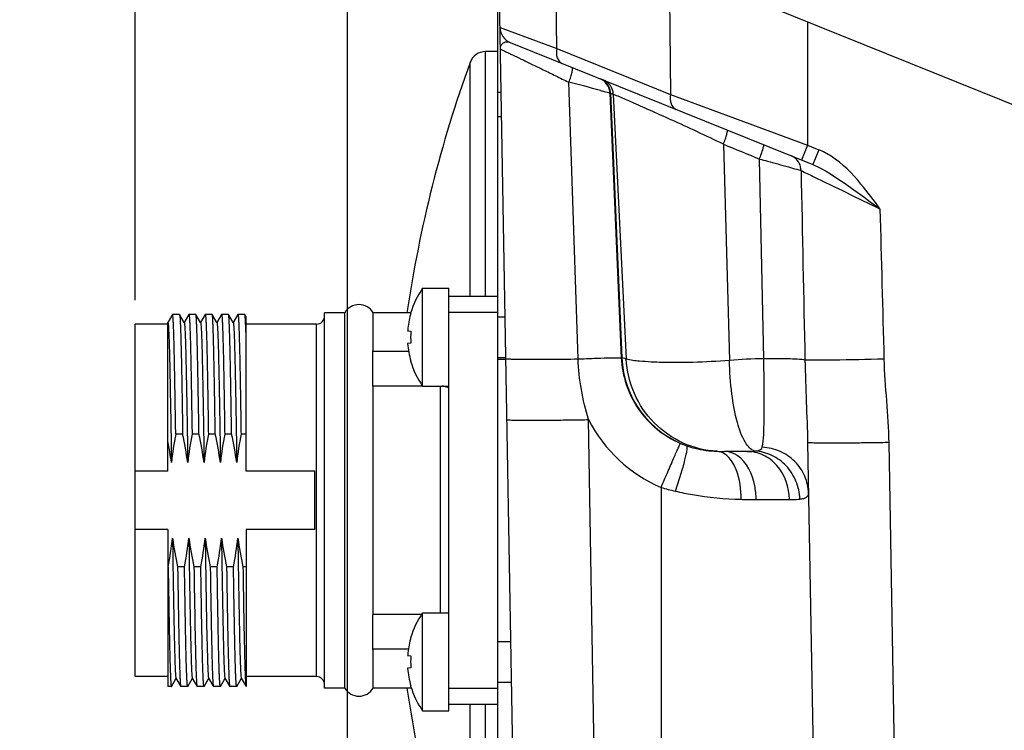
# Model space of a CAD drawing. Header units: millimetres. Extents: x 0 to 420, y 0 to 297.
# Tile 33 of 66: x 161 to 173, y 218 to 227. Entities that reach past the tile are written whole.
import ezdxf

# ---------------------------------------------------------------- set-up
doc = ezdxf.new("R2010")
doc.units = ezdxf.units.MM
doc.header["$LTSCALE"] = 23.1
doc.layers.get('0').update_dxf_attribs({"linetype": 'CONTINUOUS'})
doc.layers.add('COMPONENTS', color=7, linetype='CONTINUOUS')
doc.layers.add('DIMENSION', color=7, linetype='CONTINUOUS')
doc.styles.get("Standard").update_dxf_attribs({"font": 'arial.ttf'})
doc.dimstyles.new('DIMSTYLE_5', dxfattribs={"dimtxt": 3, "dimasz": 3, "dimexe": 0.18, "dimexo": 0.0625, "dimgap": 0.09, "dimtad": 1, "dimlfac": 5, "dimdsep": 46, "dimtxsty": 'STANDARD', "dimblk": '_FILLED', "dimblk1": '_FILLED', "dimblk2": '_FILLED', "dimcen": 0.09, "dimadec": 0, "dimazin": 0, "dimtp": 0.5, "dimtm": 0.5, "dimtfac": 1, "dimtofl": 0, "dimtmove": 0, "dimatfit": 3, "dimldrblk": '_FILLED', "dimfxl": 1, "dimtolj": 1, "dimarcsym": 0})
doc.dimstyles.new('DIMSTYLE_8', dxfattribs={"dimtxt": 3, "dimasz": 3, "dimexe": 0.18, "dimexo": 0.0625, "dimgap": 0.09, "dimtad": 1, "dimdec": 3, "dimlfac": 5, "dimdsep": 46, "dimtxsty": 'STANDARD', "dimblk": '_FILLED', "dimblk1": '_FILLED', "dimblk2": '_FILLED', "dimcen": 0.09, "dimadec": 0, "dimazin": 0, "dimtp": 0.2, "dimtm": 0.2, "dimtfac": 1, "dimtdec": 3, "dimtofl": 0, "dimtmove": 0, "dimatfit": 3, "dimldrblk": '_FILLED', "dimfxl": 1, "dimtolj": 1, "dimarcsym": 0})

# ---------------------------------------------------------------- blocks, each defined once
blk = doc.blocks.new('_FILLED')
at = {"color": 0, "linetype": 'BYBLOCK'}
blk.add_solid([(0, 0), (-1, 0.2), (-1, -0.2)], dxfattribs=at)
blk = doc.blocks.new('*D10')
at = {"layer": 'DIMENSION', "color": 2, "linetype": 'CONTINUOUS'}
for p, q in [((136.46, 209.441), (136.46, 251.302)), ((165.32, 236.948), (165.32, 251.302)), ((136.46, 249.302), (150.89, 249.302)), ((165.32, 249.302), (150.89, 249.302)), ((165.32, 215.393), (165.32, 235.639))]:
    blk.add_line(p, q, dxfattribs=at)
at = {"layer": 'DIMENSION', "color": 2, "linetype": 'CONTINUOUS', "xscale": 3, "yscale": 3, "zscale": 3, "rotation": 180}
blk.add_blockref('_FILLED', (136.46, 249.302), dxfattribs=at)
at = {"layer": 'DIMENSION', "color": 2, "linetype": 'CONTINUOUS', "xscale": 3, "yscale": 3, "zscale": 3}
blk.add_blockref('_FILLED', (165.32, 249.302), dxfattribs=at)
at = {"layer": 'DIMENSION', "color": 2, "linetype": 'CONTINUOUS', "insert": (150.89, 253.052), "char_height": 3, "width": 10.48327, "attachment_point": 2, "line_spacing_factor": 0.9}
blk.add_mtext('144.3', dxfattribs=at)
blk = doc.blocks.new('*D15')
at = {"layer": 'DIMENSION', "color": 2, "linetype": 'CONTINUOUS'}
for p, q in [((162.72, 223.499), (162.72, 241.302)), ((167.16, 225.348), (167.16, 241.302)), ((162.72, 239.302), (151.005, 239.302)), ((151.005, 239.302), (164.94, 239.302)), ((173.16, 239.302), (164.94, 239.302)), ((167.16, 239.302), (173.16, 239.302))]:
    blk.add_line(p, q, dxfattribs=at)
at = {"layer": 'DIMENSION', "color": 2, "linetype": 'CONTINUOUS', "xscale": 3, "yscale": 3, "zscale": 3}
blk.add_blockref('_FILLED', (162.72, 239.302), dxfattribs=at)
at = {"layer": 'DIMENSION', "color": 2, "linetype": 'CONTINUOUS', "xscale": 3, "yscale": 3, "zscale": 3, "rotation": 180}
blk.add_blockref('_FILLED', (167.16, 239.302), dxfattribs=at)
at = {"layer": 'DIMENSION', "color": 2, "linetype": 'CONTINUOUS', "insert": (159.157, 243.052), "char_height": 3, "width": 8.15242, "attachment_point": 3, "line_spacing_factor": 0.9}
blk.add_mtext('22.2', dxfattribs=at)

msp = doc.modelspace()

# ---------------------------------------------------------------- linework, layer by layer
at = {"layer": 'COMPONENTS', "color": 7, "linetype": 'CONTINUOUS'}
for p, q in [((167.40392, 214.4934), (167.16042, 228.4434)), ((167.16042, 228.4434), (202.16042, 214.30248)), ((167.31349, 226.6559), (171.02068, 225.1581)), ((167.16042, 226.5434), (167.01006, 226.5434)), ((167.16042, 215.5434), (167.16042, 226.5434)), ((167.20755, 225.7434), (167.16042, 225.7434)), ((166.24042, 222.4434), (166.24042, 223.6434)), ((166.24042, 223.6434), (166.56042, 223.6434)), ((166.56042, 218.4634), (166.56042, 223.6434)), ((167.16042, 223.5434), (166.56042, 223.5434)), ((165.04042, 218.7434), (165.04042, 223.3434)), ((165.28721, 223.3434), (165.04042, 223.3434)), ((165.28721, 218.7434), (165.28721, 223.3434)), ((165.63362, 222.86783), (165.63362, 223.3434)), ((165.76042, 223.3434), (165.63362, 223.3434)), ((166.09353, 223.33768), (166.09592, 223.33667)), ((167.16042, 223.34774), (166.56042, 223.34774)), ((163.17738, 223.32273), (163.12042, 223.2241)), ((163.12122, 223.2227), (163.12042, 223.2241)), ((163.12042, 221.40215), (163.12042, 223.22408)), ((163.17815, 223.3234), (163.17738, 223.32273)), ((163.26268, 223.3234), (163.17815, 223.3234)), ((163.26268, 223.3234), (163.26345, 223.32273)), ((163.32122, 223.2227), (163.26345, 223.32273)), ((163.37738, 223.32273), (163.32042, 223.2241)), ((163.37738, 223.32273), (163.37815, 223.3234)), ((163.46268, 223.3234), (163.37815, 223.3234)), ((163.46345, 223.32273), (163.46268, 223.3234)), ((163.52122, 223.2227), (163.46345, 223.32273)), ((163.57738, 223.32273), (163.52042, 223.2241)), ((163.57738, 223.32273), (163.57815, 223.3234)), ((163.66268, 223.3234), (163.57815, 223.3234)), ((163.66345, 223.32273), (163.66268, 223.3234)), ((163.72122, 223.2227), (163.66345, 223.32273)), ((163.77738, 223.32273), (163.72042, 223.2241)), ((163.77738, 223.32273), (163.77815, 223.3234)), ((163.86268, 223.3234), (163.77815, 223.3234)), ((163.86345, 223.32273), (163.86269, 223.3234)), ((163.92122, 223.2227), (163.86345, 223.32273)), ((163.97738, 223.32273), (163.92042, 223.2241)), ((163.97738, 223.32273), (163.97816, 223.3234)), ((164.06268, 223.3234), (163.97815, 223.3234)), ((164.08042, 223.29336), (164.06345, 223.32273)), ((164.08042, 221.40215), (164.08042, 223.29334)), ((167.16042, 223.2934), (167.25031, 223.2934)), ((162.72042, 218.8834), (162.72042, 223.2034)), ((163.12042, 223.2034), (162.72042, 223.2034)), ((164.94042, 223.2034), (164.08042, 223.2034)), ((166.05705, 223.12083), (166.09592, 223.11672)), ((165.63042, 222.44172), (165.63042, 222.87626)), ((166.06897, 222.86783), (165.63362, 222.86783)), ((166.09592, 222.97008), (166.05705, 222.96597)), ((166.09592, 222.75013), (166.09353, 222.74912)), ((167.16042, 222.7934), (167.25904, 222.7934)), ((165.63362, 219.64288), (165.63362, 222.44392)), ((166.24042, 222.44392), (165.63362, 222.44392)), ((166.24042, 222.4434), (166.56042, 222.4434)), ((163.30107, 221.85673), (163.21654, 221.85673)), ((163.50107, 221.85673), (163.41654, 221.85673)), ((163.70107, 221.85673), (163.61654, 221.85673)), ((163.90107, 221.85673), (163.81654, 221.85673)), ((164.08042, 221.85673), (164.01654, 221.85673)), ((170.95605, 221.75165), (171.15356, 210.43642)), ((170.21222, 221.6434), (169.93878, 221.6434)), ((163.12042, 221.40215), (162.72042, 221.40215)), ((164.92042, 221.40215), (164.08042, 221.40215)), ((164.92042, 220.68465), (164.92042, 221.40215)), ((163.12042, 220.68465), (162.72042, 220.68465)), ((163.12042, 220.68465), (163.12042, 218.7634)), ((164.08042, 220.68465), (164.08042, 218.76341)), ((164.92042, 220.68465), (164.08042, 220.68465)), ((163.12429, 220.23007), (163.12042, 220.23007)), ((163.32429, 220.23007), (163.23976, 220.23007)), ((163.52429, 220.23007), (163.43976, 220.23007)), ((163.43976, 220.23007), (163.44081, 220.16073)), ((163.72429, 220.23007), (163.63976, 220.23007)), ((163.92429, 220.23007), (163.83976, 220.23007)), ((164.08042, 220.23007), (164.03976, 220.23007)), ((163.44081, 220.16073), (163.44234, 220.06074)), ((163.44234, 220.06074), (163.4439, 219.9608)), ((163.4439, 219.9608), (163.44558, 219.85657)), ((163.44558, 219.85657), (163.44576, 219.84538)), ((163.44576, 219.84538), (163.44724, 219.75672)), ((163.44724, 219.75672), (163.44726, 219.75537)), ((163.44726, 219.75537), (163.44876, 219.66816)), ((163.44876, 219.66816), (163.44897, 219.65664)), ((165.63042, 219.21054), (165.63042, 219.64508)), ((166.22669, 219.64288), (165.63362, 219.64288)), ((166.24042, 218.4634), (166.24042, 219.6634)), ((166.24042, 219.6634), (166.56042, 219.6634)), ((166.09353, 219.35768), (166.09592, 219.35667)), ((167.16042, 219.3134), (167.31978, 219.3134)), ((165.63362, 218.7434), (165.63362, 219.21897)), ((166.06577, 219.21897), (165.63362, 219.21897)), ((166.05705, 219.14083), (166.09592, 219.13672)), ((163.12042, 218.8834), (162.72042, 218.8834)), ((164.94042, 218.8834), (164.08042, 218.8834)), ((166.09592, 218.99008), (166.05705, 218.98597)), ((163.16268, 218.7634), (163.12042, 218.7634)), ((163.16268, 218.7634), (163.16345, 218.76407)), ((163.16345, 218.76407), (163.22042, 218.8627)), ((163.21961, 218.8641), (163.27738, 218.76407)), ((163.27738, 218.76407), (163.27815, 218.7634)), ((163.36268, 218.7634), (163.27815, 218.7634)), ((163.36345, 218.76407), (163.36268, 218.7634)), ((163.36345, 218.76407), (163.42042, 218.8627)), ((163.41961, 218.8641), (163.47738, 218.76407)), ((163.47738, 218.76407), (163.47815, 218.7634)), ((163.56268, 218.7634), (163.47815, 218.7634)), ((163.56345, 218.76407), (163.56269, 218.7634)), ((163.56345, 218.76407), (163.62042, 218.8627)), ((163.61961, 218.8641), (163.67738, 218.76407)), ((163.76268, 218.7634), (163.67815, 218.7634)), ((163.76345, 218.76407), (163.76268, 218.7634)), ((163.76345, 218.76407), (163.82042, 218.8627)), ((163.81961, 218.8641), (163.87738, 218.76407)), ((163.87738, 218.76407), (163.87815, 218.7634)), ((163.96268, 218.7634), (163.87815, 218.7634)), ((163.96345, 218.76407), (163.96268, 218.7634)), ((163.96345, 218.76407), (164.02042, 218.8627)), ((164.01961, 218.8641), (164.07738, 218.76407)), ((164.07738, 218.76407), (164.07815, 218.7634)), ((164.08042, 218.7634), (164.07815, 218.7634)), ((166.09592, 218.77013), (166.09353, 218.76912)), ((167.16042, 218.8134), (167.32851, 218.8134)), ((165.28721, 218.7434), (165.04042, 218.7434)), ((166.1015, 218.7434), (165.63362, 218.7434)), ((167.16042, 218.73906), (166.56042, 218.73906)), ((167.16042, 218.5434), (166.56042, 218.5434)), ((166.24042, 218.4634), (166.56042, 218.4634))]:
    msp.add_line(p, q, dxfattribs=at)
at = {"layer": 'COMPONENTS', "color": 9, "linetype": 'CONTINUOUS'}
for p, q in [((167.88296, 226.58062), (167.86336, 228.15939)), ((169.25747, 227.59613), (169.27704, 226.01738)), ((167.18844, 226.83785), (167.88296, 226.58062)), ((170.95453, 226.91048), (170.9548, 225.39636)), ((167.01006, 223.5434), (167.01006, 226.5434)), ((167.88296, 226.58062), (169.27704, 226.01738)), ((166.82199, 223.5434), (166.822, 226.41147)), ((168.1449, 222.77718), (168.03163, 226.16853)), ((168.53433, 226.03625), (168.67387, 222.79037)), ((168.53433, 226.03625), (168.54207, 226.03312)), ((168.54207, 226.03312), (168.67987, 222.79035)), ((168.57613, 226.02074), (168.73335, 222.7773)), ((169.27704, 226.01738), (170.9548, 225.39636)), ((169.92395, 225.40971), (169.99846, 222.75922)), ((170.95472, 225.3964), (170.88121, 225.21445)), ((170.9548, 225.39636), (171.0942, 225.34004)), ((171.0942, 225.34004), (171.02069, 225.15809)), ((170.41859, 222.77871), (170.36597, 225.22712)), ((164.94042, 218.8834), (164.94042, 223.2034)), ((168.67987, 222.79035), (168.67387, 222.79037)), ((166.46042, 219.6634), (166.46042, 222.44392)), ((168.41086, 214.08682), (168.27216, 222.03327)), ((171.94885, 221.75155), (172.12193, 211.83556)), ((169.16032, 221.20223), (169.1604, 212.0498)), ((170.32536, 221.05387), (170.7346, 221.05387)), ((166.822, 215.67533), (166.82199, 218.5434)), ((167.01006, 215.5434), (167.01006, 218.5434))]:
    msp.add_line(p, q, dxfattribs=at)
at = {"layer": 'COMPONENTS', "color": 2, "linetype": 'CONTINUOUS'}
for p, q in [((167.20231, 226.0434), (167.16042, 226.0434)), ((167.16042, 222.7734), (167.25939, 222.7734))]:
    msp.add_line(p, q, dxfattribs=at)
at = {"layer": 'COMPONENTS', "color": 7, "linetype": 'CONTINUOUS'}
for centre, radius, start, end in [((167.38841, 226.84134), 0.2, 181, 247.999986), ((167.01006, 226.3434), 0.2, 90, 160.102563), ((181.6532, 221.0434), 15.77278, 160.102563, 171.622477), ((167.09766, 223.0434), 1.04636, 145.011193, 163.61464), ((165.46042, 223.2434), 0.2, 30, 150), ((167.10454, 223.04366), 1.05032, 163.800973, 164.663008), ((164.94042, 223.3034), 0.1, 270, 360), ((167.10755, 223.04307), 1.05338, 164.67527, 175.275866), ((167.10576, 223.04341), 1.05156, 175.286342, 175.777542), ((167.22216, 223.0434), 1.12862, 176.275191, 183.724809), ((165.34863, 222.76425), 0.30323, 19.973654, 21.67712), ((167.10811, 223.04385), 1.05394, 184.237542, 196.181546), ((167.09766, 223.0434), 1.04636, 196.38536, 214.988807), ((165.60038, 222.48899), 0.056, 302.437854, 306.414103), ((167.43044, 221.03896), 4.29251, 169.01749, 173.731948), ((158.92687, 220.89328), 4.47905, 7.883445, 12.421422), ((167.63044, 221.03896), 4.29251, 169.01749, 173.731948), ((159.12687, 220.89328), 4.47905, 7.883445, 12.421422), ((167.83044, 221.03896), 4.29251, 169.01749, 173.731948), ((159.32687, 220.89328), 4.47905, 7.883445, 12.421422), ((168.03044, 221.03896), 4.29251, 169.01749, 173.731948), ((159.52687, 220.89328), 4.47905, 7.883445, 12.421422), ((168.23044, 221.03896), 4.29251, 169.01749, 173.731948), ((158.83535, 220.9109), 4.36918, 7.849719, 11.26058), ((158.9104, 221.04784), 4.29251, 349.01749, 353.731948), ((167.61397, 221.19352), 4.47905, 187.883445, 192.421422), ((159.1104, 221.04784), 4.29251, 349.01749, 353.731948), ((167.81397, 221.19352), 4.47905, 187.883445, 192.421422), ((159.3104, 221.04784), 4.29251, 349.01749, 353.731948), ((168.01397, 221.19352), 4.47905, 187.883445, 192.421422), ((159.5104, 221.04784), 4.29251, 349.01749, 353.731948), ((168.21397, 221.19352), 4.47905, 187.883445, 192.421422), ((159.7104, 221.04784), 4.29251, 349.01749, 353.731948), ((168.41397, 221.19352), 4.47905, 187.883445, 192.421422), ((165.60038, 219.59781), 0.056, 53.585897, 57.562146), ((167.09766, 219.0634), 1.04636, 145.011193, 163.61464), ((167.10454, 219.06366), 1.05032, 163.800973, 164.663008), ((167.10755, 219.06307), 1.05338, 164.67527, 175.275866), ((165.34863, 219.32255), 0.30323, 338.32288, 340.026346), ((167.10576, 219.06341), 1.05156, 175.286342, 175.777542), ((167.22216, 219.0634), 1.12862, 176.275191, 183.724809), ((164.94042, 218.7834), 0.1, 0, 90), ((167.10811, 219.06385), 1.05394, 184.237542, 196.181546), ((167.09766, 219.0634), 1.04636, 196.38536, 214.988807), ((165.46042, 218.8434), 0.2, 210, 330), ((181.6532, 221.0434), 15.77278, 188.385017, 199.897437)]:
    msp.add_arc(centre, radius, start, end, dxfattribs=at)
at = {"layer": 'COMPONENTS', "color": 9, "linetype": 'CONTINUOUS'}
for centre, radius, start, end in [((148.52221, 150.46682), 78.17523, 75.2554382, 75.5485097), ((168.33312, 226.02765), 0.2014, 2.446183, 16.892741), ((168.3409, 226.02455), 0.20135, 2.441442, 16.891377), ((168.73838, 226.52017), 0.52512, 248.047354, 252.002648), ((150.53063, 184.78187), 45.01913, 64.482955, 65.379683), ((190.45089, 274.47597), 53.18696, 247.297928, 247.81312), ((170.6895, 225.0964), 0.18126, 60.124003, 67.980907), ((170.6722, 225.08535), 0.20257, 359.966062, 7.26217), ((169.87831, 222.84223), 1.19966, 182.478428, 250.450723), ((170.50452, 216.38595), 6.39333, 90.770079, 94.539994), ((169.8735, 222.85457), 1.79968, 207.152412, 246.654159), ((169.85514, 222.80358), 1.15551, 246.703324, 250.892034), ((170.13192, 224.57315), 3.50816, 253.92162, 256.893742)]:
    msp.add_arc(centre, radius, start, end, dxfattribs=at)
at = {"layer": 'COMPONENTS', "color": 7, "linetype": 'CONTINUOUS'}
msp.add_ellipse((165.76042, 221.0434), major_axis=(6.9, 0), ratio=0.33333333, start_param=7.80559028, end_param=7.85398163, dxfattribs=at)
at = {"layer": 'COMPONENTS', "color": 9, "linetype": 'CONTINUOUS'}
for points, knots in [([(167.19306, 226.57313), (167.19296, 226.57884), (167.19384, 226.59943), (167.20118, 226.62), (167.21007, 226.63197)], [0, 0, 0, 0, 0.27707811, 1, 1, 1, 1]), ([(167.24131, 226.65673), (167.24643, 226.65897), (167.26983, 226.66646), (167.29602, 226.66296), (167.3135, 226.6559)], [0, 0, 0, 0, 0.22857005, 1, 1, 1, 1]), ([(167.19306, 226.57313), (167.19304, 226.57467), (167.20239, 226.5673), (167.21148, 226.5662), (167.23444, 226.55366), (167.26243, 226.54112), (167.29917, 226.52328), (167.36109, 226.4937), (167.45334, 226.44915), (167.5785, 226.38865), (167.71981, 226.32013), (167.87263, 226.2459), (167.97784, 226.19471), (168.03163, 226.16852)], [0, 0, 0, 0, 0.00493238, 0.0199689, 0.0449357, 0.0794507, 0.12297753, 0.17493244, 0.301273, 0.4525979, 0.62301756, 0.80723599, 1, 1, 1, 1]), ([(167.88295, 226.58063), (167.87586, 226.54307), (167.87433, 226.47122), (167.9221, 226.41001), (167.95013, 226.39868)], [0, 0, 0, 0, 0.55842201, 1, 1, 1, 1]), ([(168.0316, 226.16854), (168.0402, 226.19062), (168.05483, 226.23096), (168.07121, 226.28797), (168.07768, 226.3216), (168.07823, 226.34692), (168.07287, 226.34909)], [0, 0, 0, 0, 0.37807361, 0.69477893, 0.9078045, 1, 1, 1, 1]), ([(168.57614, 226.02074), (168.57434, 226.05802), (168.54894, 226.13307), (168.48655, 226.18196), (168.45201, 226.19591)], [0, 0, 0, 0, 0.50051886, 1, 1, 1, 1]), ([(168.4186, 226.06775), (168.43346, 226.06382), (168.47203, 226.05331), (168.51095, 226.04392), (168.53433, 226.03625)], [0, 0, 0, 0, 0.3845413, 1, 1, 1, 1]), ([(168.57613, 226.02074), (168.60075, 226.01268), (168.67416, 225.98042), (168.8205, 225.91823), (169.03285, 225.8232), (169.19541, 225.74963), (169.28574, 225.70825)], [0, 0, 0, 0, 0.10023667, 0.3096188, 0.61560477, 1, 1, 1, 1]), ([(169.27706, 226.01737), (169.26997, 225.97981), (169.26844, 225.90796), (169.31621, 225.84675), (169.34424, 225.83542)], [0, 0, 0, 0, 0.55842201, 1, 1, 1, 1]), ([(169.92395, 225.40971), (169.93237, 225.43123), (169.94661, 225.47003), (169.96551, 225.5253), (169.97115, 225.5552), (169.97721, 225.57969), (169.97261, 225.58154)], [0, 0, 0, 0, 0.38536855, 0.70535528, 0.91735554, 1, 1, 1, 1]), ([(170.36596, 225.22712), (170.37459, 225.249), (170.38915, 225.28845), (170.40918, 225.34477), (170.41469, 225.37491), (170.42213, 225.39992), (170.41752, 225.40179)], [0, 0, 0, 0, 0.38493226, 0.70574927, 0.91844647, 1, 1, 1, 1]), ([(171.60942, 224.92023), (171.50278, 225.04896), (171.3441, 225.2133), (171.14602, 225.3191), (171.0942, 225.34004)], [0, 0, 0, 0, 0.74945619, 1, 1, 1, 1]), ([(170.36597, 225.22712), (170.39841, 225.21848), (170.5167, 225.1868), (170.63486, 225.1546), (170.72043, 225.13052)], [0, 0, 0, 0, 0.27414105, 1, 1, 1, 1]), ([(170.87315, 225.11096), (170.86943, 225.1402), (170.84915, 225.19739), (170.80486, 225.23918), (170.77979, 225.25357)], [0, 0, 0, 0, 0.50478966, 1, 1, 1, 1]), ([(171.02069, 225.15809), (171.11092, 225.12164), (171.28168, 225.0206), (171.44244, 224.90746), (171.52323, 224.84923)], [0, 0, 0, 0, 0.49422942, 1, 1, 1, 1]), ([(170.72043, 225.13052), (170.73727, 225.12578), (170.78883, 225.11111), (170.84039, 225.09637), (170.87474, 225.08524)], [0, 0, 0, 0, 0.32640733, 1, 1, 1, 1]), ([(170.87474, 225.08524), (170.92395, 225.06173), (171.24669, 224.90551), (171.56887, 224.74818), (171.84197, 224.61463)], [0, 0, 0, 0, 0.15211816, 1, 1, 1, 1]), ([(167.25924, 222.78196), (167.25927, 222.78045), (167.26757, 222.78003), (167.27754, 222.77792), (167.29944, 222.77701), (167.3416, 222.77496), (167.4144, 222.77365), (167.52107, 222.7726), (167.65248, 222.7725), (167.80384, 222.7732), (167.97026, 222.77475), (168.08564, 222.77628), (168.1449, 222.77717)], [0, 0, 0, 0, 0.00512843, 0.01925256, 0.0424747, 0.07468493, 0.16487737, 0.28692376, 0.43670773, 0.60936523, 0.79940343, 1, 1, 1, 1]), ([(168.1449, 222.77718), (168.21048, 222.77987), (168.33122, 222.78413), (168.49063, 222.7903), (168.601, 222.79009), (168.65701, 222.79326), (168.67387, 222.79035)], [0, 0, 0, 0, 0.37206656, 0.68523928, 0.90303601, 1, 1, 1, 1]), ([(168.67387, 222.79037), (168.68324, 222.56961), (168.83074, 222.12429), (169.19519, 221.82973), (169.39815, 221.74227)], [0, 0, 0, 0, 0.49995599, 1, 1, 1, 1]), ([(168.73335, 222.7773), (168.72743, 222.77905), (168.7098, 222.78404), (168.69198, 222.78902), (168.67987, 222.79033)], [0, 0, 0, 0, 0.33639664, 1, 1, 1, 1]), ([(169.99846, 222.75922), (169.84983, 222.74708), (169.57614, 222.7322), (169.20845, 222.72926), (168.93585, 222.74387), (168.7864, 222.76015), (168.73335, 222.7773)], [0, 0, 0, 0, 0.35264023, 0.64814154, 0.86815777, 1, 1, 1, 1]), ([(169.84527, 221.64499), (169.70282, 221.6525), (169.41719, 221.72222), (169.05711, 221.97552), (168.80951, 222.34262), (168.74119, 222.63207), (168.73335, 222.7773)], [0, 0, 0, 0, 0.24759118, 0.49660454, 0.74756444, 1, 1, 1, 1]), ([(170.30949, 221.64683), (170.25881, 221.66048), (170.16212, 221.78328), (170.08131, 222.0239), (170.01772, 222.3656), (170.00118, 222.62149), (169.99846, 222.75922)], [0, 0, 0, 0, 0.13234384, 0.35306067, 0.65259604, 1, 1, 1, 1]), ([(170.40098, 221.69398), (170.41245, 221.74456), (170.42003, 221.88003), (170.42582, 222.12096), (170.42433, 222.43125), (170.421, 222.65832), (170.4186, 222.77871)], [0, 0, 0, 0, 0.14330738, 0.37237489, 0.66728956, 1, 1, 1, 1]), ([(170.92312, 222.7635), (170.90119, 222.76807), (170.84073, 222.77245), (170.67273, 222.78006), (170.52658, 222.77978), (170.4186, 222.77866)], [0, 0, 0, 0, 0.13303264, 0.35856138, 1, 1, 1, 1]), ([(170.92311, 222.7635), (170.92659, 222.59128), (170.93742, 222.25402), (170.95318, 221.9169), (170.95605, 221.75176)], [0, 0, 0, 0, 0.51050632, 1, 1, 1, 1]), ([(171.89027, 222.77471), (171.68421, 222.7695), (171.40433, 222.76329), (171.08196, 222.76133), (170.96559, 222.76141), (170.92312, 222.76351)], [0, 0, 0, 0, 0.63929617, 0.868118, 1, 1, 1, 1]), ([(167.27231, 222.03329), (167.27234, 222.03158), (167.28221, 222.03194), (167.29348, 222.02937), (167.31906, 222.02901), (167.35126, 222.0277), (167.39338, 222.02706), (167.46551, 222.02619), (167.57435, 222.02593), (167.72386, 222.02644), (167.89454, 222.02787), (168.07968, 222.03014), (168.20721, 222.03215), (168.27216, 222.03328)], [0, 0, 0, 0, 0.0051241, 0.01961789, 0.04348349, 0.07657027, 0.11853749, 0.16896162, 0.29330256, 0.44471516, 0.6174744, 0.805174, 1, 1, 1, 1]), ([(169.16042, 221.20218), (169.18981, 221.27019), (169.24441, 221.39593), (169.30893, 221.54405), (169.35194, 221.6408), (169.37382, 221.69113), (169.38921, 221.7226), (169.39534, 221.73835), (169.39815, 221.74228)], [0, 0, 0, 0, 0.37664847, 0.6969198, 0.82117575, 0.91514247, 0.97546507, 1, 1, 1, 1]), ([(169.33642, 221.15637), (169.35995, 221.22474), (169.40138, 221.35138), (169.44518, 221.50268), (169.4688, 221.60189), (169.47907, 221.65542), (169.48196, 221.68811), (169.48132, 221.70846), (169.47689, 221.71173)], [0, 0, 0, 0, 0.37634762, 0.69411827, 0.81716374, 0.91047303, 0.97135306, 1, 1, 1, 1]), ([(169.47689, 221.71173), (169.50981, 221.7003), (169.62982, 221.6645), (169.75511, 221.64863), (169.84527, 221.64499)], [0, 0, 0, 0, 0.27859229, 1, 1, 1, 1]), ([(170.21222, 221.6434), (170.22097, 221.6434), (170.2534, 221.64355), (170.28593, 221.64425), (170.30949, 221.64683)], [0, 0, 0, 0, 0.26961076, 1, 1, 1, 1]), ([(170.30948, 221.64683), (170.32131, 221.64804), (170.35468, 221.65176), (170.39579, 221.67124), (170.40098, 221.69398)], [0, 0, 0, 0, 0.33770884, 1, 1, 1, 1]), ([(170.86112, 221.05901), (170.85834, 221.13396), (170.82597, 221.28345), (170.7038, 221.47435), (170.52437, 221.60707), (170.38057, 221.64348), (170.30948, 221.64683)], [0, 0, 0, 0, 0.2558258, 0.50916027, 0.75722114, 1, 1, 1, 1]), ([(170.96689, 221.12974), (170.96565, 221.20124), (170.9344, 221.34603), (170.80853, 221.52927), (170.62252, 221.65543), (170.47512, 221.69006), (170.40098, 221.69399)], [0, 0, 0, 0, 0.24542926, 0.49342778, 0.74521878, 1, 1, 1, 1]), ([(171.94885, 221.75155), (171.88423, 221.75043), (171.75742, 221.74844), (171.57342, 221.7462), (171.40393, 221.74479), (171.25556, 221.74429), (171.14759, 221.74455), (171.07607, 221.7454), (171.0343, 221.74604), (171.00239, 221.74733), (170.97704, 221.74769), (170.96587, 221.75024), (170.95608, 221.74987), (170.95605, 221.75156)], [0, 0, 0, 0, 0.19520105, 0.38305604, 0.55581297, 0.70712367, 0.83131834, 0.88166859, 0.92356798, 0.95659747, 0.98041997, 0.99488657, 1, 1, 1, 1]), ([(170.14017, 221.05626), (170.14279, 221.17924), (170.11841, 221.391), (169.99136, 221.59129), (169.90974, 221.62839)], [0, 0, 0, 0, 0.57842231, 1, 1, 1, 1]), ([(170.09439, 221.59266), (170.08244, 221.60082), (170.03515, 221.62897), (169.97932, 221.6434), (169.93878, 221.6434)], [0, 0, 0, 0, 0.26314788, 1, 1, 1, 1]), ([(170.32536, 221.05387), (170.32472, 221.11021), (170.30549, 221.30608), (170.21217, 221.51229), (170.09439, 221.59266)], [0, 0, 0, 0, 0.28320991, 1, 1, 1, 1]), ([(170.7346, 221.05387), (170.73234, 221.20243), (170.65179, 221.43215), (170.41956, 221.61095), (170.27983, 221.6434), (170.21222, 221.6434)], [0, 0, 0, 0, 0.51849213, 0.76405263, 1, 1, 1, 1]), ([(169.33642, 221.15637), (169.40587, 221.14018), (169.67089, 221.08658), (169.9413, 221.06206), (170.14017, 221.05626)], [0, 0, 0, 0, 0.26386167, 1, 1, 1, 1]), ([(170.14017, 221.05626), (170.15613, 221.0558), (170.21785, 221.0543), (170.27959, 221.05387), (170.32536, 221.05387)], [0, 0, 0, 0, 0.25872757, 1, 1, 1, 1]), ([(170.7346, 221.05387), (170.7466, 221.05387), (170.7888, 221.0541), (170.83112, 221.05539), (170.86113, 221.05901)], [0, 0, 0, 0, 0.28411116, 1, 1, 1, 1]), ([(170.86113, 221.05901), (170.87684, 221.06092), (170.90442, 221.0656), (170.93982, 221.07888), (170.96319, 221.10102), (170.96706, 221.1205), (170.96691, 221.12974)], [0, 0, 0, 0, 0.33945764, 0.59862816, 0.8018823, 1, 1, 1, 1])]:
    msp.add_open_spline(points, degree=3, knots=knots, dxfattribs=at)
for points in [[(167.21007, 226.63197), (167.21799, 226.64264), (167.22913, 226.65142), (167.24131, 226.65673)], [(168.53356, 226.08305), (168.51695, 226.13778), (168.47085, 226.1883), (168.41782, 226.20972)], [(168.52583, 226.08618), (168.51146, 226.13351), (168.476, 226.17762), (168.43289, 226.20187)], [(170.87474, 225.08524), (170.89115, 224.31133), (170.90728, 223.53742), (170.92312, 222.7635)], [(171.84197, 224.61464), (171.76663, 224.71812), (171.69109, 224.82167), (171.60942, 224.92023)], [(171.52323, 224.84923), (171.63027, 224.77211), (171.7361, 224.69331), (171.84199, 224.61462)], [(171.84197, 224.61464), (171.85855, 224.00134), (171.87465, 223.38803), (171.89027, 222.77471)], [(168.27217, 222.03325), (168.19983, 222.2742), (168.15348, 222.52575), (168.14491, 222.77718)], [(171.89027, 222.77471), (171.89913, 222.43321), (171.94299, 222.09311), (171.94885, 221.75155)], [(169.90974, 221.62839), (169.88954, 221.63757), (169.86742, 221.64351), (169.84527, 221.64499)]]:
    msp.add_open_spline(points, degree=3, dxfattribs=at)
at = {"layer": 'COMPONENTS', "color": 7, "linetype": 'CONTINUOUS'}
for points, knots in [([(163.12122, 223.2227), (163.12148, 223.22226), (163.12271, 223.21892), (163.12318, 223.21539), (163.12362, 223.2124)], [0, 0, 0, 0, 0.14558495, 1, 1, 1, 1]), ([(163.21654, 221.85673), (163.21499, 221.96029), (163.21195, 222.1589), (163.20722, 222.44192), (163.20317, 222.65897), (163.19986, 222.8152), (163.19748, 222.91772), (163.1951, 223.00959), (163.19273, 223.09029), (163.19037, 223.15937), (163.18803, 223.21643), (163.18598, 223.25634), (163.18427, 223.28197), (163.18309, 223.29653), (163.18195, 223.30768), (163.18078, 223.31615), (163.17982, 223.32044), (163.17882, 223.3234), (163.17815, 223.3234)], [0, 0, 0, 0, 0.21167562, 0.40597693, 0.57851002, 0.65536631, 0.72535622, 0.78808366, 0.84319188, 0.89037092, 0.92935211, 0.95992168, 0.97199652, 0.98190968, 0.98965278, 0.99522158, 0.99862781, 1, 1, 1, 1]), ([(163.26345, 223.32273), (163.26408, 223.32164), (163.26489, 223.31813), (163.26673, 223.30724), (163.26856, 223.28571), (163.27086, 223.2509), (163.2731, 223.20398), (163.27542, 223.14532), (163.27773, 223.07518), (163.28005, 222.99397), (163.28333, 222.86487), (163.28732, 222.6796), (163.29193, 222.43156), (163.29656, 222.15328), (163.29955, 221.95828), (163.30107, 221.85673)], [0, 0, 0, 0, 0.00257626, 0.00720898, 0.02273705, 0.04659064, 0.07864977, 0.11875128, 0.16667368, 0.22216335, 0.28491214, 0.43079771, 0.60115459, 0.79227787, 1, 1, 1, 1]), ([(163.32122, 223.2227), (163.32195, 223.22144), (163.32283, 223.21729), (163.32413, 223.2094), (163.32536, 223.19766), (163.3273, 223.17469), (163.32953, 223.13676), (163.3321, 223.08048), (163.33469, 223.01011), (163.3373, 222.92614), (163.33991, 222.82915), (163.34359, 222.67582), (163.34807, 222.45735), (163.35326, 222.16743), (163.35847, 221.84648), (163.36186, 221.62306), (163.36359, 221.50762)], [0, 0, 0, 0, 0.00255416, 0.00724356, 0.01409638, 0.02311341, 0.04757927, 0.08048937, 0.12161825, 0.17068893, 0.22735836, 0.29124123, 0.43882359, 0.60936874, 0.79815869, 1, 1, 1, 1]), ([(163.37815, 223.3234), (163.37883, 223.3234), (163.37982, 223.32044), (163.38078, 223.31614), (163.38196, 223.30767), (163.38309, 223.29652), (163.38427, 223.28196), (163.38598, 223.25632), (163.38803, 223.21641), (163.39037, 223.15935), (163.39273, 223.09027), (163.3951, 223.00956), (163.39748, 222.91769), (163.39986, 222.81518), (163.40317, 222.65895), (163.40722, 222.4419), (163.41195, 222.15889), (163.41499, 221.96028), (163.41654, 221.85673)], [0, 0, 0, 0, 0.00137394, 0.00478222, 0.01035289, 0.01809761, 0.02801223, 0.04008841, 0.07065983, 0.10964261, 0.15682268, 0.21193196, 0.27465992, 0.34464959, 0.42150455, 0.594032, 0.78832797, 1, 1, 1, 1]), ([(163.50107, 221.85673), (163.49955, 221.95828), (163.49656, 222.15328), (163.49193, 222.43156), (163.48732, 222.67959), (163.48333, 222.86487), (163.48005, 222.99397), (163.47773, 223.07519), (163.47542, 223.14532), (163.4731, 223.20399), (163.47086, 223.2509), (163.46856, 223.28571), (163.46673, 223.30724), (163.46489, 223.31814), (163.46408, 223.32164), (163.46345, 223.32273)], [0, 0, 0, 0, 0.20772425, 0.39884065, 0.56920057, 0.7150885, 0.77783959, 0.83332882, 0.88125204, 0.92135181, 0.95341158, 0.97726312, 0.99279258, 0.99742609, 1, 1, 1, 1]), ([(163.52122, 223.2227), (163.52195, 223.22144), (163.52283, 223.21729), (163.52413, 223.2094), (163.52536, 223.19766), (163.5273, 223.17469), (163.52953, 223.13676), (163.5321, 223.08048), (163.53469, 223.01011), (163.5373, 222.92614), (163.53991, 222.82915), (163.54359, 222.67582), (163.54807, 222.45735), (163.55326, 222.16743), (163.55847, 221.84648), (163.56186, 221.62306), (163.56359, 221.50762)], [0, 0, 0, 0, 0.00255416, 0.00724356, 0.01409638, 0.02311341, 0.04757927, 0.08048937, 0.12161825, 0.17068893, 0.22735836, 0.29124123, 0.43882359, 0.60936874, 0.79815869, 1, 1, 1, 1]), ([(163.57815, 223.3234), (163.57882, 223.3234), (163.57982, 223.32044), (163.58078, 223.31615), (163.58195, 223.30768), (163.58309, 223.29653), (163.58427, 223.28197), (163.58598, 223.25634), (163.58803, 223.21644), (163.59037, 223.15938), (163.59273, 223.09029), (163.5951, 223.00959), (163.59748, 222.91772), (163.59986, 222.8152), (163.60317, 222.65897), (163.60722, 222.44191), (163.61195, 222.1589), (163.61499, 221.96028), (163.61654, 221.85673)], [0, 0, 0, 0, 0.00137211, 0.00477839, 0.01034713, 0.01808998, 0.02800288, 0.04007753, 0.07064611, 0.10962678, 0.15680529, 0.21191402, 0.27464235, 0.34463389, 0.42149183, 0.59402614, 0.78832512, 1, 1, 1, 1]), ([(163.70107, 221.85673), (163.69955, 221.95829), (163.69656, 222.15328), (163.69193, 222.43156), (163.68732, 222.6796), (163.68333, 222.86487), (163.68005, 222.99397), (163.67773, 223.07518), (163.67542, 223.14532), (163.6731, 223.20398), (163.67086, 223.2509), (163.66856, 223.28571), (163.66673, 223.30724), (163.66489, 223.31814), (163.66408, 223.32164), (163.66345, 223.32273)], [0, 0, 0, 0, 0.20772573, 0.39884442, 0.56920296, 0.71508771, 0.77783754, 0.83332576, 0.88124948, 0.92134958, 0.95341043, 0.97726242, 0.99279264, 0.99742612, 1, 1, 1, 1]), ([(163.72122, 223.2227), (163.72195, 223.22144), (163.72283, 223.21729), (163.72413, 223.2094), (163.72536, 223.19766), (163.7273, 223.17469), (163.72953, 223.13676), (163.7321, 223.08048), (163.73469, 223.01011), (163.7373, 222.92614), (163.73991, 222.82915), (163.74359, 222.67582), (163.74807, 222.45735), (163.75326, 222.16743), (163.75847, 221.84648), (163.76186, 221.62306), (163.76359, 221.50762)], [0, 0, 0, 0, 0.00255416, 0.00724356, 0.01409638, 0.02311341, 0.04757927, 0.08048937, 0.12161825, 0.17068893, 0.22735836, 0.29124123, 0.43882359, 0.60936874, 0.79815869, 1, 1, 1, 1]), ([(163.77815, 223.3234), (163.77882, 223.3234), (163.77983, 223.32045), (163.78078, 223.31616), (163.78195, 223.30769), (163.78309, 223.29655), (163.78427, 223.282), (163.78597, 223.25637), (163.78803, 223.21647), (163.79037, 223.15942), (163.79273, 223.09034), (163.7951, 223.00964), (163.79748, 222.91777), (163.79986, 222.81525), (163.80316, 222.65902), (163.80722, 222.44195), (163.81195, 222.15892), (163.81499, 221.96029), (163.81654, 221.85673)], [0, 0, 0, 0, 0.0013685, 0.00477052, 0.01033545, 0.01807507, 0.02798501, 0.04005673, 0.0706212, 0.10959846, 0.15677499, 0.2118816, 0.27460859, 0.34459944, 0.42145801, 0.59399812, 0.78831015, 1, 1, 1, 1]), ([(163.90107, 221.85673), (163.89955, 221.95828), (163.89656, 222.15328), (163.89193, 222.43156), (163.88732, 222.67959), (163.88333, 222.86486), (163.88005, 222.99397), (163.87773, 223.07518), (163.87542, 223.14532), (163.8731, 223.20398), (163.87086, 223.2509), (163.86856, 223.28571), (163.86673, 223.30724), (163.86489, 223.31814), (163.86408, 223.32164), (163.86345, 223.32273)], [0, 0, 0, 0, 0.20772387, 0.3988413, 0.56919997, 0.71508734, 0.77783861, 0.83332801, 0.88125163, 0.92135161, 0.95341156, 0.97726316, 0.99279271, 0.99742615, 1, 1, 1, 1]), ([(163.92122, 223.2227), (163.92195, 223.22144), (163.92283, 223.21729), (163.92413, 223.2094), (163.92536, 223.19766), (163.9273, 223.17469), (163.92953, 223.13676), (163.9321, 223.08048), (163.93469, 223.01011), (163.9373, 222.92614), (163.93991, 222.82915), (163.94359, 222.67582), (163.94807, 222.45735), (163.95326, 222.16743), (163.95847, 221.84648), (163.96186, 221.62306), (163.96359, 221.50762)], [0, 0, 0, 0, 0.00255416, 0.00724356, 0.01409638, 0.02311341, 0.04757927, 0.08048937, 0.12161825, 0.17068893, 0.22735836, 0.29124123, 0.43882359, 0.60936874, 0.79815869, 1, 1, 1, 1]), ([(163.97816, 223.3234), (163.97883, 223.32339), (163.97982, 223.32044), (163.98079, 223.31613), (163.98196, 223.30766), (163.98309, 223.29651), (163.98427, 223.28194), (163.98598, 223.2563), (163.98803, 223.21639), (163.99038, 223.15933), (163.99273, 223.09024), (163.9951, 223.00953), (163.99748, 222.91766), (163.99986, 222.81515), (164.00317, 222.65892), (164.00722, 222.44188), (164.01195, 222.15888), (164.015, 221.96028), (164.01654, 221.85673)], [0, 0, 0, 0, 0.00137601, 0.00478666, 0.01035958, 0.0181064, 0.02802294, 0.04010085, 0.07067507, 0.10966005, 0.15684172, 0.21195209, 0.27468076, 0.34467103, 0.42152631, 0.59405143, 0.78833986, 1, 1, 1, 1]), ([(164.06345, 223.32273), (164.06335, 223.32292), (164.06316, 223.32321), (164.06282, 223.3234), (164.06268, 223.3234)], [0, 0, 0, 0, 0.60078765, 1, 1, 1, 1]), ([(164.08042, 222.97857), (164.07916, 223.02625), (164.07725, 223.09321), (164.07423, 223.17625), (164.07219, 223.22456), (164.07003, 223.26309), (164.06828, 223.29203), (164.06588, 223.31053), (164.06495, 223.32014), (164.06345, 223.32273)], [0, 0, 0, 0, 0.41493258, 0.58275212, 0.72308751, 0.83534967, 0.91908569, 0.9739521, 1, 1, 1, 1]), ([(163.12362, 223.2124), (163.12655, 223.19227), (163.12956, 223.13428), (163.13461, 223.02258), (163.13913, 222.8621), (163.14405, 222.65697), (163.14891, 222.41214), (163.15575, 222.02459), (163.16042, 221.71931), (163.16359, 221.50762)], [0, 0, 0, 0, 0.03579969, 0.10193878, 0.19682809, 0.3181457, 0.46291287, 0.62757526, 1, 1, 1, 1]), ([(166.56042, 222.42363), (166.56042, 222.42422), (166.55764, 222.42491), (166.55423, 222.42675), (166.54708, 222.42898), (166.53803, 222.43192), (166.52625, 222.43518), (166.50545, 222.44012), (166.48819, 222.44261), (166.47576, 222.44341)], [0, 0, 0, 0, 0.02013941, 0.07222759, 0.1543505, 0.26507027, 0.40404733, 0.57213724, 1, 1, 1, 1]), ([(163.17725, 220.57918), (163.17897, 220.46374), (163.18237, 220.24032), (163.18758, 219.91937), (163.19276, 219.62945), (163.19724, 219.41099), (163.20092, 219.25765), (163.20354, 219.16066), (163.20615, 219.0767), (163.20873, 219.00632), (163.21131, 218.95004), (163.21354, 218.91211), (163.21548, 218.88914), (163.2167, 218.87741), (163.218, 218.86951), (163.21888, 218.86536), (163.21961, 218.8641)], [0, 0, 0, 0, 0.20184131, 0.39063126, 0.56117641, 0.70875877, 0.77264164, 0.82931107, 0.87838175, 0.91951063, 0.95242073, 0.97688659, 0.98590362, 0.99275644, 0.99744584, 1, 1, 1, 1]), ([(163.37725, 220.57918), (163.37897, 220.46374), (163.38237, 220.24032), (163.38758, 219.91937), (163.39276, 219.62945), (163.39724, 219.41099), (163.40092, 219.25765), (163.40354, 219.16066), (163.40615, 219.0767), (163.40873, 219.00632), (163.41131, 218.95004), (163.41354, 218.91211), (163.41548, 218.88914), (163.4167, 218.87741), (163.418, 218.86951), (163.41888, 218.86536), (163.41961, 218.8641)], [0, 0, 0, 0, 0.20184131, 0.39063126, 0.56117641, 0.70875877, 0.77264164, 0.82931107, 0.87838175, 0.91951063, 0.95242073, 0.97688659, 0.98590362, 0.99275644, 0.99744584, 1, 1, 1, 1]), ([(163.57725, 220.57918), (163.58087, 220.33658), (163.5876, 219.90342), (163.59569, 219.47027), (163.60042, 219.27974)], [0, 0, 0, 0, 0.56006399, 1, 1, 1, 1]), ([(163.77725, 220.57918), (163.77897, 220.46374), (163.78237, 220.24032), (163.78758, 219.91937), (163.79276, 219.62945), (163.79724, 219.41099), (163.80092, 219.25765), (163.80354, 219.16066), (163.80615, 219.0767), (163.80873, 219.00632), (163.81131, 218.95004), (163.81354, 218.91211), (163.81548, 218.88914), (163.8167, 218.87741), (163.818, 218.86951), (163.81888, 218.86536), (163.81961, 218.8641)], [0, 0, 0, 0, 0.20184131, 0.39063126, 0.56117641, 0.70875877, 0.77264164, 0.82931107, 0.87838175, 0.91951063, 0.95242073, 0.97688659, 0.98590362, 0.99275644, 0.99744584, 1, 1, 1, 1]), ([(163.97725, 220.57918), (163.97897, 220.46374), (163.98237, 220.24032), (163.98758, 219.91937), (163.99276, 219.62945), (163.99724, 219.41099), (164.00092, 219.25765), (164.00354, 219.16066), (164.00615, 219.0767), (164.00873, 219.00632), (164.01131, 218.95004), (164.01354, 218.91211), (164.01548, 218.88914), (164.0167, 218.87741), (164.018, 218.86951), (164.01888, 218.86536), (164.01961, 218.8641)], [0, 0, 0, 0, 0.20184131, 0.39063126, 0.56117641, 0.70875877, 0.77264164, 0.82931107, 0.87838175, 0.91951063, 0.95242073, 0.97688659, 0.98590362, 0.99275644, 0.99744584, 1, 1, 1, 1]), ([(163.12429, 220.23007), (163.12584, 220.12652), (163.12889, 219.9279), (163.13361, 219.64488), (163.13767, 219.42783), (163.14098, 219.2716), (163.14336, 219.16908), (163.14573, 219.07721), (163.1481, 218.99651), (163.15046, 218.92743), (163.15281, 218.87037), (163.15486, 218.83046), (163.15657, 218.80483), (163.15775, 218.79027), (163.15888, 218.77913), (163.16005, 218.77065), (163.16101, 218.76636), (163.16201, 218.7634), (163.16268, 218.7634)], [0, 0, 0, 0, 0.21167281, 0.40597782, 0.57850928, 0.65536488, 0.72535618, 0.7880813, 0.84319184, 0.89036823, 0.9293523, 0.95991857, 0.97199466, 0.98191001, 0.98965148, 0.99521828, 0.99862622, 1, 1, 1, 1]), ([(163.23976, 220.23007), (163.24128, 220.12852), (163.24427, 219.93352), (163.2489, 219.65525), (163.25352, 219.40721), (163.25751, 219.22194), (163.26078, 219.09283), (163.26311, 219.01162), (163.26542, 218.94148), (163.26773, 218.88282), (163.26997, 218.83591), (163.27228, 218.80109), (163.27411, 218.77956), (163.27595, 218.76867), (163.27675, 218.76516), (163.27738, 218.76407)], [0, 0, 0, 0, 0.2077233, 0.39884061, 0.56920016, 0.71508682, 0.77783735, 0.83332581, 0.88124906, 0.92134887, 0.95340982, 0.97726205, 0.99279248, 0.9974261, 1, 1, 1, 1]), ([(163.36268, 218.7634), (163.36201, 218.76341), (163.36101, 218.76637), (163.36005, 218.77067), (163.35888, 218.77914), (163.35774, 218.7903), (163.35656, 218.80486), (163.35486, 218.8305), (163.3528, 218.87041), (163.35046, 218.92747), (163.3481, 218.99656), (163.34573, 219.07727), (163.34336, 219.16914), (163.34098, 219.27165), (163.33767, 219.42788), (163.33361, 219.64492), (163.32889, 219.92792), (163.32584, 220.12652), (163.32429, 220.23007)], [0, 0, 0, 0, 0.00137596, 0.00478657, 0.01035946, 0.01810623, 0.02802274, 0.04010061, 0.07067472, 0.10965962, 0.1568412, 0.21195156, 0.27468023, 0.34467062, 0.42152607, 0.59405151, 0.78833995, 1, 1, 1, 1]), ([(163.54268, 219.19884), (163.541, 219.26954), (163.53371, 219.61326), (163.52837, 219.95702), (163.52429, 220.23007)], [0, 0, 0, 0, 0.20568645, 1, 1, 1, 1]), ([(163.63976, 220.23007), (163.64125, 220.1307), (163.64656, 219.78695), (163.65235, 219.44319), (163.65815, 219.19884)], [0, 0, 0, 0, 0.2890654, 1, 1, 1, 1]), ([(163.76268, 218.7634), (163.76201, 218.7634), (163.76101, 218.76636), (163.76005, 218.77065), (163.75888, 218.77912), (163.75775, 218.79027), (163.75657, 218.80483), (163.75486, 218.83046), (163.75281, 218.87037), (163.75046, 218.92742), (163.7481, 218.99651), (163.74573, 219.07721), (163.74336, 219.16908), (163.74098, 219.2716), (163.73767, 219.42783), (163.73361, 219.64489), (163.72889, 219.9279), (163.72584, 220.12652), (163.72429, 220.23007)], [0, 0, 0, 0, 0.00137216, 0.00477843, 0.0103472, 0.01809014, 0.02800311, 0.04007775, 0.07064649, 0.10962716, 0.15680565, 0.21191427, 0.27464255, 0.344634, 0.42149189, 0.59402625, 0.7883253, 1, 1, 1, 1]), ([(163.83976, 220.23007), (163.84128, 220.12852), (163.84427, 219.93352), (163.8489, 219.65525), (163.85352, 219.40721), (163.85751, 219.22194), (163.86078, 219.09283), (163.86311, 219.01162), (163.86542, 218.94148), (163.86773, 218.88282), (163.86997, 218.8359), (163.87228, 218.80109), (163.87411, 218.77956), (163.87595, 218.76867), (163.87675, 218.76516), (163.87738, 218.76407)], [0, 0, 0, 0, 0.20772417, 0.39884071, 0.56920074, 0.71508857, 0.77783961, 0.83332871, 0.88125191, 0.92135161, 0.95341151, 0.97726306, 0.99279262, 0.9974261, 1, 1, 1, 1]), ([(163.96268, 218.7634), (163.96201, 218.76341), (163.96101, 218.76636), (163.96005, 218.77066), (163.95888, 218.77914), (163.95775, 218.79029), (163.95657, 218.80485), (163.95486, 218.83048), (163.9528, 218.87039), (163.95046, 218.92745), (163.9481, 218.99654), (163.94573, 219.07725), (163.94336, 219.16912), (163.94098, 219.27163), (163.93767, 219.42786), (163.93361, 219.6449), (163.92889, 219.92791), (163.92584, 220.12652), (163.92429, 220.23007)], [0, 0, 0, 0, 0.00137451, 0.00478346, 0.01035475, 0.01810001, 0.02801515, 0.04009181, 0.07066396, 0.10964732, 0.15682775, 0.21193727, 0.27466526, 0.34465489, 0.42150962, 0.59403584, 0.78833, 1, 1, 1, 1]), ([(164.03976, 220.23007), (164.04247, 220.04922), (164.04762, 219.72077), (164.05478, 219.33451), (164.06095, 219.08347), (164.065, 218.94731), (164.06922, 218.84992), (164.07215, 218.79814), (164.07441, 218.77915)], [0, 0, 0, 0, 0.37384506, 0.67894993, 0.79847293, 0.89289333, 0.96047482, 1, 1, 1, 1]), ([(163.44897, 219.65664), (163.4501, 219.59233), (163.45233, 219.47026), (163.45584, 219.29771), (163.45933, 219.14687), (163.4628, 219.01963), (163.46582, 218.92909), (163.46835, 218.86964), (163.47007, 218.83508), (163.47185, 218.80745), (163.4734, 218.78662), (163.47528, 218.7731), (163.47624, 218.76605), (163.47738, 218.76407)], [0, 0, 0, 0, 0.21598759, 0.40998416, 0.57957358, 0.72265113, 0.83743784, 0.88376315, 0.92251728, 0.95358202, 0.97686665, 0.99232804, 1, 1, 1, 1]), ([(163.60042, 219.27974), (163.60185, 219.22226), (163.60402, 219.14145), (163.6074, 219.04113), (163.60977, 218.98268), (163.61206, 218.93591), (163.6144, 218.90116), (163.61628, 218.87964), (163.61815, 218.86872), (163.61898, 218.8652), (163.61961, 218.8641)], [0, 0, 0, 0, 0.41431181, 0.58244102, 0.72320037, 0.83582654, 0.91972836, 0.97444332, 0.99082679, 1, 1, 1, 1]), ([(163.56269, 218.7634), (163.56197, 218.7634), (163.56095, 218.76664), (163.55994, 218.77125), (163.55873, 218.78046), (163.55754, 218.79255), (163.55631, 218.80835), (163.55453, 218.83615), (163.55239, 218.87942), (163.54995, 218.94125), (163.54749, 219.01607), (163.54502, 219.10337), (163.54347, 219.16569), (163.54268, 219.19884)], [0, 0, 0, 0, 0.0049294, 0.01732891, 0.03763316, 0.06587678, 0.10204293, 0.1460977, 0.25758467, 0.39966168, 0.57149264, 0.77207803, 1, 1, 1, 1]), ([(163.65815, 219.19884), (163.65958, 219.13862), (163.66176, 219.05399), (163.66515, 218.94893), (163.66752, 218.88777), (163.66981, 218.83886), (163.67217, 218.80258), (163.67403, 218.78015), (163.67592, 218.76883), (163.67673, 218.76519), (163.67738, 218.76407)], [0, 0, 0, 0, 0.41496711, 0.58325903, 0.7240862, 0.83668038, 0.92041781, 0.97486097, 0.99105851, 1, 1, 1, 1]), ([(163.67738, 218.76407), (163.67749, 218.76389), (163.67768, 218.76359), (163.67802, 218.7634), (163.67816, 218.7634)], [0, 0, 0, 0, 0.60074622, 1, 1, 1, 1]), ([(164.07441, 218.77915), (164.07481, 218.77579), (164.0756, 218.77079), (164.0765, 218.76559), (164.07738, 218.76407)], [0, 0, 0, 0, 0.65779152, 1, 1, 1, 1])]:
    msp.add_open_spline(points, degree=3, knots=knots, dxfattribs=at)
msp.add_open_spline([(169.84528, 221.64499), (169.87642, 221.64373), (169.90761, 221.6434), (169.93878, 221.6434)], degree=3, dxfattribs=at)

# ---------------------------------------------------------------- dimensions: what is measured, and where the dimension line sits
at = {"layer": 'DIMENSION', "color": 2, "linetype": 'CONTINUOUS'}
for base, p1, p2, dimstyle, picture, middle in [((136.46042, 249.30248), (165.32042, 215.3934), (136.46042, 209.44119), 'DIMSTYLE_5', '*D10', (145.64878, 251.55248)), ((162.72042, 239.30248), (167.16042, 225.34774), (162.72042, 223.49856), 'DIMSTYLE_8', '*D15', (146.9284, 241.55248))]:
    dim = msp.add_linear_dim(base=base, p1=p1, p2=p2, angle=180, dimstyle=dimstyle, dxfattribs=at)
    dim.commit()
    dim.dimension.update_dxf_attribs({"geometry": picture, "text_midpoint": middle, "dimtype": 160})

doc.saveas('drawing.dxf')
